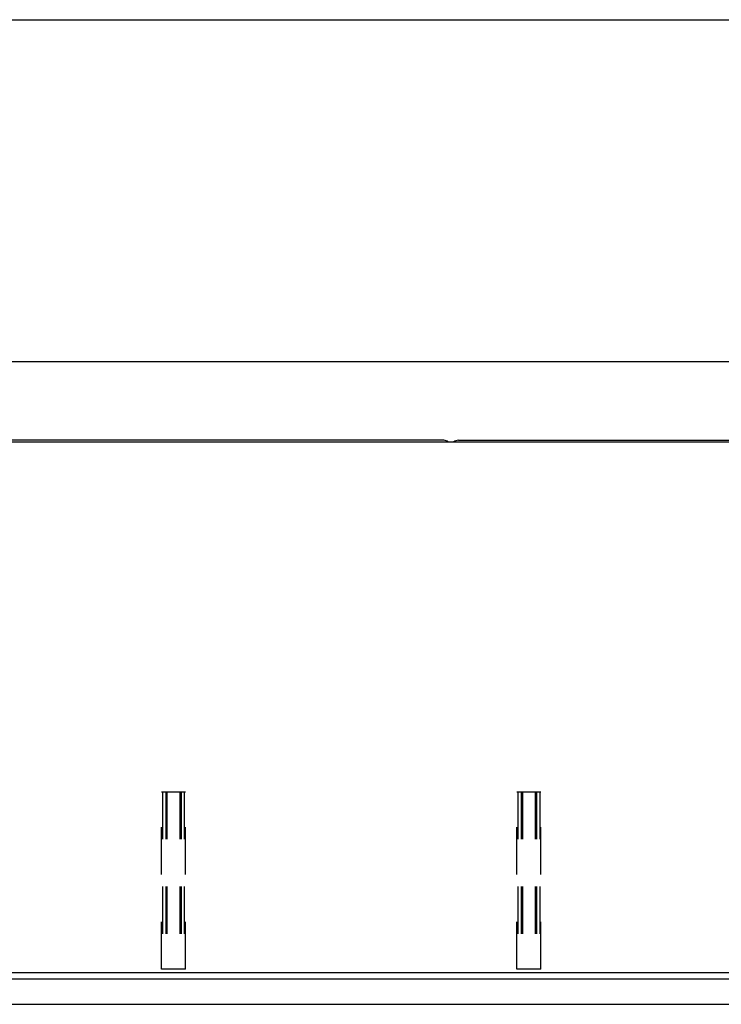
# Model space of a CAD drawing. Header units: inches. Extents: x 0 to 291, y 0 to 188.
# Tile 61 of 113: x 90 to 114, y 155 to 188. Entities that reach past the tile are written whole.
import ezdxf

# ---------------------------------------------------------------- set-up
doc = ezdxf.new("R2010")
doc.units = ezdxf.units.IN
doc.header["$LTSCALE"] = 16.018896
doc.header["$MEASUREMENT"] = 0
doc.linetypes.add('HIDDEN', pattern=[0.2, 0.1, -0.1])
doc.layers.get('0').update_dxf_attribs({"linetype": 'CONTINUOUS'})
doc.layers.add('DEFAULT_2', color=8, linetype='HIDDEN')
doc.layers.add('DIMENSIONS', color=7, linetype='CONTINUOUS')
doc.styles.get("Standard").update_dxf_attribs({"font": 'arial.ttf'})
doc.dimstyles.new('DIMSTYLE_1', dxfattribs={"dimtxt": 1.284938, "dimasz": 1.713251, "dimexe": 0.09, "dimexo": 0.07, "dimgap": 0.0375, "dimtad": 0, "dimtih": 1, "dimtoh": 1, "dimzin": 4, "dimdsep": 46, "dimtxsty": 'Standard', "dimblk": '_FILLED', "dimblk1": '_FILLED', "dimblk2": '_FILLED', "dimcen": 0.09, "dimazin": 1, "dimtfac": 1, "dimtdec": 3, "dimtofl": 0, "dimtmove": 0, "dimatfit": 3, "dimldrblk": '_FILLED', "dimfxl": 1, "dimtolj": 1, "dimtzin": 4, "dimarcsym": 0})

# ---------------------------------------------------------------- blocks, each defined once
blk = doc.blocks.new('_FILLED')
at = {"color": 0, "linetype": 'ByBlock'}
blk.add_solid([(0, 0), (-1, 0.2), (-1, -0.2)], dxfattribs=at)
blk = doc.blocks.new('*D1')
at = {"layer": 'DIMENSIONS', "color": 2, "linetype": 'Continuous'}
for p, q in [((43.717, 175.447), (43.717, 178.435)), ((121.467, 175.447), (121.467, 178.435)), ((43.717, 176.893), (80.881, 176.893)), ((121.467, 176.893), (86.656, 176.893))]:
    blk.add_line(p, q, dxfattribs=at)
at = {"layer": 'DIMENSIONS', "color": 2, "linetype": 'Continuous', "xscale": 1.7132508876, "yscale": 1.7132508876, "zscale": 1.7132508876, "rotation": 180}
blk.add_blockref('_FILLED', (43.717, 176.893), dxfattribs=at)
at = {"layer": 'DIMENSIONS', "color": 2, "linetype": 'Continuous', "xscale": 1.7132508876, "yscale": 1.7132508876, "zscale": 1.7132508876}
blk.add_blockref('_FILLED', (121.467, 176.893), dxfattribs=at)
at = {"layer": 'DIMENSIONS', "color": 2, "linetype": 'Continuous', "insert": (83.768, 177.535), "char_height": 1.2849, "width": 4.49012, "attachment_point": 2, "line_spacing_factor": 0.9}
blk.add_mtext('77.75', dxfattribs=at)

msp = doc.modelspace()

# ---------------------------------------------------------------- linework, layer by layer
at = {"color": 7, "linetype": 'Continuous'}
for p, q in [((0, 188.458), (291.253, 188.458)), ((121.279, 174.185), (43.904, 174.185)), ((104.217, 174.248), (60.967, 174.248)), ((104.717, 174.248), (121.217, 174.248)), ((121.404, 156.248), (43.779, 156.248))]:
    msp.add_line(p, q, dxfattribs=at)
at = {"color": 3, "linetype": 'Continuous'}
for p, q in [((119.259, 156.044), (82.362, 156.044)), ((82.588, 155.19), (119.033, 155.19))]:
    msp.add_line(p, q, dxfattribs=at)
at = {"color": 7, "linetype": 'Continuous'}
for centre, start, end in [((104.217, 173.998), 48.596, 90), ((104.717, 173.998), 90, 131.404)]:
    msp.add_arc(centre, 0.25, start, end, dxfattribs=at)
at = {"layer": 'DEFAULT_2', "color": 8, "linetype": 'HIDDEN'}
for p, q in [((94.685, 162.373), (95.498, 162.373)), ((94.685, 156.373), (94.685, 162.373)), ((94.725, 162.373), (94.725, 156.373)), ((94.833, 162.373), (94.833, 156.373)), ((94.873, 162.373), (94.873, 156.373)), ((95.31, 162.373), (95.31, 156.373)), ((95.35, 162.373), (95.35, 156.373)), ((95.458, 162.373), (95.458, 156.373)), ((95.498, 156.373), (95.498, 162.373)), ((106.685, 162.373), (107.498, 162.373)), ((106.685, 156.373), (106.685, 162.373)), ((106.725, 162.373), (106.725, 156.373)), ((106.833, 162.373), (106.833, 156.373)), ((106.873, 162.373), (106.873, 156.373)), ((107.31, 162.373), (107.31, 156.373)), ((107.35, 162.373), (107.35, 156.373)), ((107.458, 162.373), (107.458, 156.373)), ((107.498, 156.373), (107.498, 162.373)), ((95.498, 156.373), (94.685, 156.373)), ((107.498, 156.373), (106.685, 156.373))]:
    msp.add_line(p, q, dxfattribs=at)

# ---------------------------------------------------------------- dimensions: what is measured, and where the dimension line sits
at = {"layer": 'DIMENSIONS', "color": 2, "linetype": 'Continuous'}
dim = msp.add_linear_dim(base=(121.467, 176.893), p1=(43.717, 178.505), p2=(121.467, 178.505), dimstyle='DIMSTYLE_1', dxfattribs=at)
dim.commit()
dim.dimension.update_dxf_attribs({"geometry": '*D1', "text_midpoint": (83.773, 176.876), "dimtype": 160})

doc.saveas('drawing.dxf')
